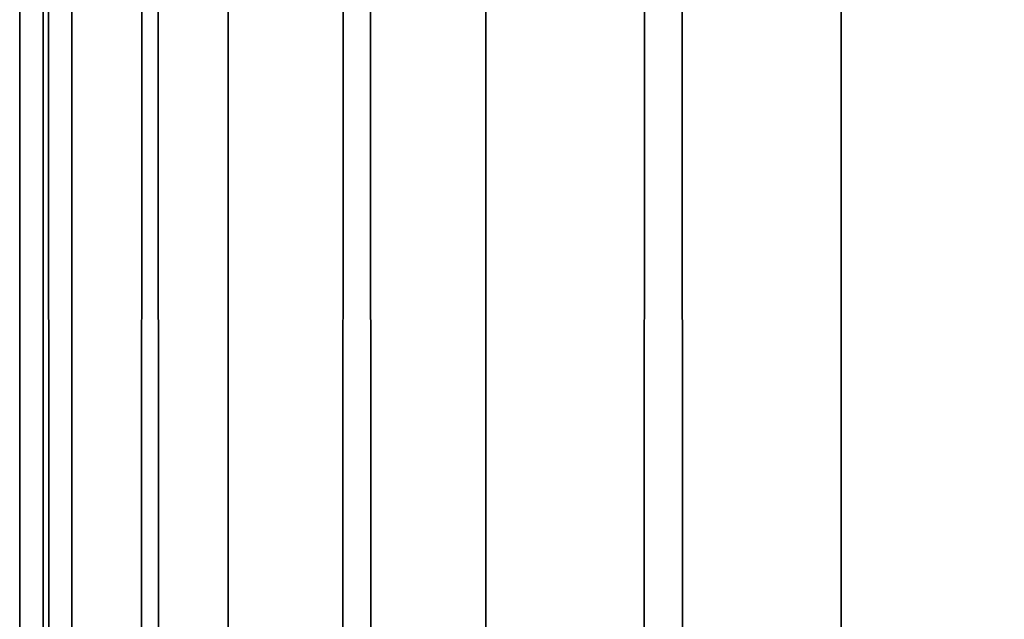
# Model space of a CAD drawing. Extents: x -265 to 265, y 0 to 1027.
# Tile 88 of 256: x -265 to -262.94, y 455.03 to 456.28. Entities that reach past the tile are written whole.
import ezdxf

# ---------------------------------------------------------------- set-up
doc = ezdxf.new("R2010")
doc.units = 0
doc.header["$LTSCALE"] = 65.185185
doc.layers.add('211', color=7, linetype='CONTINUOUS')
doc.layers.add('212', color=7, linetype='CONTINUOUS')

msp = doc.modelspace()

# ---------------------------------------------------------------- linework, layer by layer
at = {"layer": '211', "color": 7, "linetype": 'CONTINUOUS'}
for points in [[(-265, 1), (-264.8906, 1, 1.8081), (-265, 1019), (-265, 1)], [(-265, 1019), (-264.8906, 1, 1.8081), (-264.8906, 1019, 1.8081), (-265, 1019)], [(-264.8906, 1, 1.8081), (-264.5641, 1, 3.5897), (-264.8906, 1019, 1.8081), (-264.8906, 1, 1.8081)], [(-264.8906, 1019, 1.8081), (-264.5641, 1, 3.5897), (-264.5641, 1019, 3.5897), (-264.8906, 1019, 1.8081)], [(-264.5641, 1, 3.5897), (-264.0252, 1, 5.3191), (-264.5641, 1019, 3.5897), (-264.5641, 1, 3.5897)], [(-264.5641, 1019, 3.5897), (-264.0252, 1, 5.3191), (-264.0252, 1019, 5.3191), (-264.5641, 1019, 3.5897)], [(-264.0252, 1, 5.3191), (-263.2818, 1, 6.9708), (-264.0252, 1019, 5.3191), (-264.0252, 1, 5.3191)], [(-264.0252, 1019, 5.3191), (-263.2818, 1, 6.9708), (-263.2818, 1019, 6.9708), (-264.0252, 1019, 5.3191)], [(-263.2818, 1, 6.9708), (-262.3448, 1, 8.521), (-263.2818, 1019, 6.9708), (-263.2818, 1, 6.9708)], [(-263.2818, 1019, 6.9708), (-262.3448, 1, 8.521), (-262.3448, 1019, 8.521), (-263.2818, 1019, 6.9708)]]:
    msp.add_3dface(points, dxfattribs=at)
at = {"layer": '212', "color": 7, "linetype": 'CONTINUOUS'}
for points in [[(-265, 1), (-265, 1019), (-264.8906, 1019, -1.8081), (-265, 1)], [(-264.8906, 1, -1.8081), (-265, 1), (-264.8906, 1019, -1.8081), (-264.8906, 1, -1.8081)], [(-264.5641, 1, -3.5897), (-264.8906, 1, -1.8081), (-264.5641, 1019, -3.5897), (-264.5641, 1, -3.5897)], [(-264.5641, 1019, -3.5897), (-264.8906, 1, -1.8081), (-264.8906, 1019, -1.8081), (-264.5641, 1019, -3.5897)], [(-264.0252, 1, -5.3191), (-264.5641, 1, -3.5897), (-264.0252, 1019, -5.3191), (-264.0252, 1, -5.3191)], [(-264.0252, 1019, -5.3191), (-264.5641, 1, -3.5897), (-264.5641, 1019, -3.5897), (-264.0252, 1019, -5.3191)], [(-263.2818, 1, -6.9708), (-264.0252, 1, -5.3191), (-263.2818, 1019, -6.9708), (-263.2818, 1, -6.9708)], [(-263.2818, 1019, -6.9708), (-264.0252, 1, -5.3191), (-264.0252, 1019, -5.3191), (-263.2818, 1019, -6.9708)], [(-262.3448, 1, -8.521), (-263.2818, 1, -6.9708), (-262.3448, 1019, -8.521), (-262.3448, 1, -8.521)], [(-262.3448, 1019, -8.521), (-263.2818, 1, -6.9708), (-263.2818, 1019, -6.9708), (-262.3448, 1019, -8.521)]]:
    msp.add_3dface(points, dxfattribs=at)

doc.saveas('drawing.dxf')
